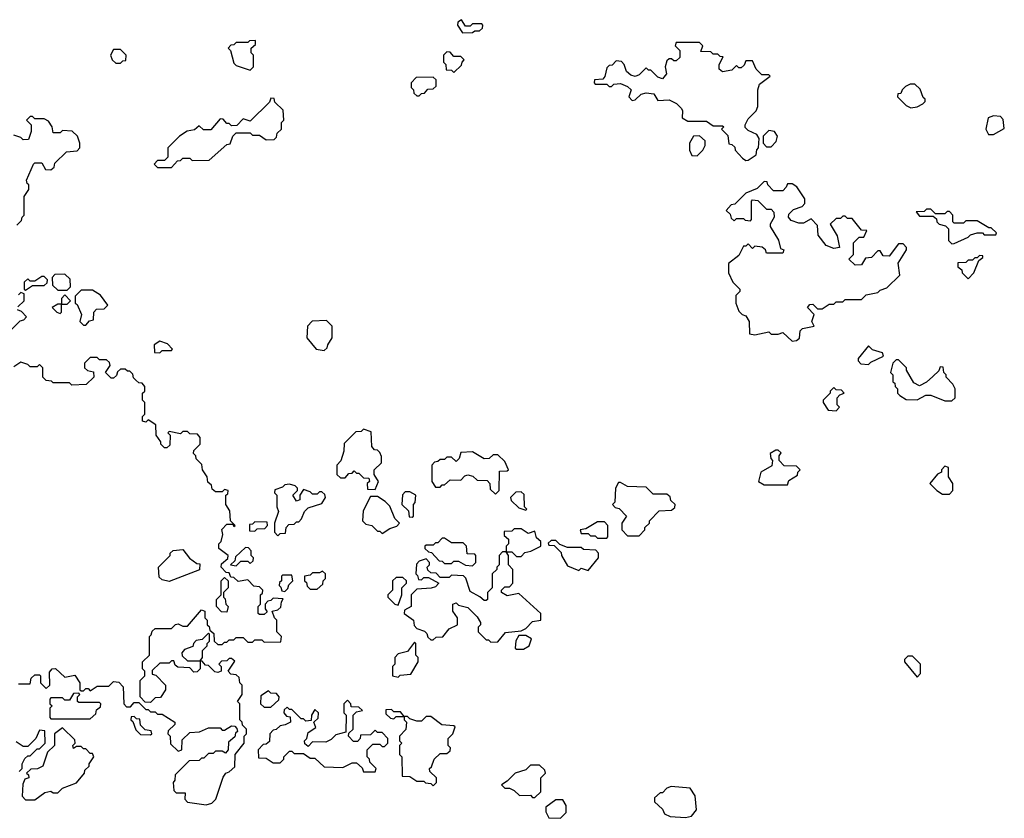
# Model space of a CAD drawing. Extents: x 2769579 to 2883812, y 684207 to 828660.
# Tile 124 of 256: x 2833560 to 2837812, y 714440 to 717888. Entities that reach past the tile are written whole.
import ezdxf

# ---------------------------------------------------------------- set-up
doc = ezdxf.new("R2010")
doc.units = 0

msp = doc.modelspace()

# ---------------------------------------------------------------- linework, layer by layer
at = {"layer": '0CON02XD'}
for points in [[(2835471.7, 717831.7), (2835515, 717832.5), (2835525, 717840), (2835545, 717840), (2835558.3, 717851.7), (2835560, 717865), (2835555, 717870), (2835515, 717870), (2835505, 717860), (2835485, 717860), (2835468.3, 717888.3), (2835451.7, 717878.3), (2835450, 717865), (2835471.7, 717831.7)], [(2834555, 717670), (2834570, 717685), (2834570, 717735), (2834560, 717745), (2834560, 717765), (2834578.3, 717781.7), (2834578.3, 717798.3), (2834553, 717797), (2834545, 717790), (2834495, 717790), (2834485, 717780), (2834471.7, 717778.3), (2834460, 717765), (2834470, 717755), (2834485, 717700), (2834495, 717690), (2834555, 717670)], [(2836695, 717280), (2836705, 717282.5), (2836740, 717305), (2836743, 717327), (2836750, 717335), (2836752.5, 717375), (2836743, 717393), (2836705, 717410), (2836693, 717423), (2836692.5, 717435), (2836705, 717460), (2836740, 717495), (2836747, 717513), (2836747.5, 717585), (2836755, 717610), (2836800, 717645), (2836795, 717650), (2836765, 717650), (2836740, 717675), (2836725, 717710), (2836695, 717710), (2836688.3, 717691.7), (2836675, 717680), (2836665, 717680), (2836655, 717690), (2836635, 717670), (2836595, 717662.5), (2836580, 717675), (2836580, 717695), (2836598.3, 717728.3), (2836585, 717730), (2836575, 717740), (2836555, 717740), (2836545, 717750), (2836501.7, 717751.7), (2836510, 717775), (2836495, 717790), (2836395, 717790), (2836390, 717775), (2836410, 717755), (2836410, 717725), (2836395, 717710), (2836385, 717710), (2836375, 717720), (2836365, 717720), (2836355, 717710), (2836347.5, 717685), (2836352.5, 717655), (2836335, 717632.5), (2836315, 717640), (2836285, 717670), (2836275, 717670), (2836265, 717680), (2836235, 717650), (2836217.5, 717642.5), (2836198.3, 717648.3), (2836180, 717665), (2836170, 717695), (2836158.3, 717708.3), (2836135, 717710), (2836118.3, 717691.7), (2836105, 717690), (2836095, 717680), (2836087, 717643), (2836078.3, 717631.7), (2836041.7, 717628.3), (2836040, 717615), (2836045, 717610), (2836095, 717610), (2836105, 717600), (2836115, 717600), (2836125, 717610), (2836155, 717612.5), (2836185, 717600), (2836200, 717585), (2836190, 717555), (2836205, 717540), (2836218.3, 717541.7), (2836243, 717567), (2836265, 717572.5), (2836298.3, 717568.3), (2836315, 717540), (2836365, 717542.5), (2836396.1, 717526.1), (2836417.5, 717505), (2836422.5, 717495), (2836420, 717465), (2836445, 717450), (2836525, 717450), (2836555, 717430), (2836595, 717430), (2836600, 717425), (2836590, 717415), (2836618.3, 717388.3), (2836621.7, 717351.7), (2836635, 717350), (2836648.3, 717338.3), (2836650, 717325), (2836680.7, 717290.7), (2836695, 717280)], [(2833995, 717700), (2834005, 717710), (2834018.3, 717711.7), (2834020, 717735), (2833995, 717760), (2833965, 717760), (2833952.5, 717735), (2833960, 717715), (2833975, 717700), (2833995, 717700)], [(2835435, 717660), (2835468.3, 717691.7), (2835470, 717705), (2835480, 717715), (2835465, 717730), (2835435, 717730), (2835418.3, 717748.3), (2835405, 717750), (2835390, 717735), (2835390, 717705), (2835400, 717695), (2835401.7, 717671.7), (2835425, 717670), (2835435, 717660)], [(2835285, 717560), (2835295, 717570), (2835308.3, 717571.7), (2835321.7, 717588.3), (2835345, 717590), (2835358.3, 717601.7), (2835358.3, 717628.3), (2835345, 717640), (2835271.7, 717638.3), (2835250, 717615), (2835250, 717595), (2835260, 717585), (2835261.7, 717571.7), (2835275, 717560), (2835285, 717560)], [(2837408.3, 717508.3), (2837435, 717512.5), (2837460, 717525), (2837470, 717535), (2837470, 717545), (2837461.7, 717551.7), (2837448.3, 717588.3), (2837425, 717610), (2837405, 717610), (2837385, 717600), (2837370, 717585), (2837365, 717570), (2837351.7, 717568.3), (2837350, 717555), (2837388.3, 717518.3), (2837408.3, 717508.3)], [(2834215, 717250), (2834241.7, 717278.3), (2834255, 717280), (2834265, 717290), (2834295, 717290), (2834305, 717280), (2834378.3, 717281.7), (2834455, 717350), (2834468.3, 717351.7), (2834480, 717385), (2834495, 717400), (2834555, 717400), (2834565, 717390), (2834595, 717390), (2834625, 717370), (2834658.3, 717371.7), (2834668.3, 717381.7), (2834671.7, 717398.3), (2834690, 717415), (2834690, 717445), (2834700, 717455), (2834698.3, 717498.3), (2834661.7, 717531.7), (2834658.3, 717548.3), (2834645, 717550), (2834638.3, 717531.7), (2834555, 717450), (2834525, 717460), (2834498.3, 717431.7), (2834475, 717430), (2834465, 717440), (2834455, 717440), (2834438.3, 717458.3), (2834425, 717460), (2834385, 717412.5), (2834353, 717413), (2834335, 717430), (2834315, 717412.5), (2834283, 717407), (2834250, 717385), (2834200, 717335), (2834200, 717295), (2834185, 717280), (2834155, 717280), (2834140, 717265), (2834155, 717250), (2834215, 717250)], [(2833548.3, 717001.7), (2833568.3, 717021.7), (2833570, 717035), (2833580, 717045), (2833580, 717125), (2833600, 717155), (2833600, 717175), (2833591.7, 717181.7), (2833590, 717195), (2833620, 717265), (2833625, 717270), (2833655, 717270), (2833671.7, 717241.7), (2833695, 717240), (2833708.3, 717251.7), (2833711.7, 717268.3), (2833761.7, 717318.3), (2833808.3, 717321.7), (2833820, 717335), (2833820, 717355), (2833810, 717385), (2833787, 717407), (2833745, 717410), (2833735, 717400), (2833705, 717400), (2833700, 717425), (2833685, 717450), (2833665, 717460), (2833625, 717460), (2833615, 717470), (2833605, 717470), (2833590, 717455), (2833610, 717435), (2833610, 717405), (2833598.3, 717371.7), (2833575, 717370), (2833565, 717380), (2833535, 717390)], [(2837765, 717392.5), (2837811.7, 717418.3), (2837807, 717457), (2837795, 717470), (2837765, 717472.5), (2837742.5, 717465), (2837732.5, 717415), (2837743.3, 717393.3), (2837765, 717392.5)], [(2836485, 717300), (2836510, 717325), (2836520, 717345), (2836520, 717365), (2836495, 717387.5), (2836470, 717385), (2836452.5, 717355), (2836452.5, 717325), (2836461.7, 717301.7), (2836485, 717300)], [(2836805, 717340), (2836827, 717363), (2836832.5, 717385), (2836820, 717405), (2836795, 717410), (2836770, 717385), (2836770, 717355), (2836785, 717340), (2836805, 717340)], [(2836895, 716500), (2836915, 716502.5), (2836927, 716513), (2836930, 716545), (2836940, 716555), (2836990, 716565), (2836980, 716585), (2836990, 716615), (2836962.5, 716645), (2836971.7, 716658.3), (2836985, 716660), (2837005, 716640), (2837025, 716640), (2837055, 716660), (2837075, 716660), (2837085, 716670), (2837115, 716670), (2837125, 716680), (2837195, 716680), (2837215, 716700), (2837265, 716710), (2837275, 716720), (2837305, 716730), (2837360, 716785), (2837353, 716837), (2837390, 716895), (2837390, 716905), (2837375, 716920), (2837355, 716920), (2837315, 716867.5), (2837288.3, 716868.3), (2837275, 716890), (2837265, 716890), (2837238.3, 716861.7), (2837211.7, 716858.3), (2837195, 716830), (2837168.3, 716828.3), (2837140, 716855), (2837160, 716875), (2837160, 716925), (2837185, 716950), (2837205, 716950), (2837218.3, 716978.3), (2837195, 716980), (2837155, 717030), (2837135, 717030), (2837125, 717040), (2837115, 717040), (2837105, 717030), (2837085, 717030), (2837060, 717005), (2837090, 716955), (2837100, 716905), (2837075, 716900), (2837043, 716913), (2837008.3, 716958.3), (2837005, 717000), (2836978.3, 717028.3), (2836945, 717010), (2836925, 717010), (2836891.7, 717021.7), (2836880, 717035), (2836881.7, 717048.3), (2836901.7, 717068.3), (2836938.3, 717081.7), (2836950, 717095), (2836950, 717115), (2836916.4, 717166.4), (2836895, 717180), (2836875, 717180), (2836870, 717165), (2836855, 717150), (2836815, 717150), (2836790, 717175), (2836788.3, 717188.3), (2836775, 717190), (2836745, 717160), (2836695, 717140), (2836648.3, 717091.7), (2836631.7, 717088.3), (2836610, 717065), (2836628.3, 717048.3), (2836631.7, 717031.7), (2836645, 717020), (2836655, 717030), (2836685, 717030), (2836693, 717023), (2836715, 717020), (2836720, 717025), (2836720, 717105), (2836725, 717110), (2836747, 717107), (2836785, 717070), (2836805, 717070), (2836817, 717057), (2836817.5, 717035), (2836800, 717005), (2836800, 716995), (2836837, 716937), (2836845, 716900), (2836860, 716895), (2836855, 716880), (2836785, 716880), (2836780, 716895), (2836766.7, 716906.7), (2836735, 716910), (2836725, 716900), (2836705, 716920), (2836695, 716910), (2836685, 716910), (2836665, 716870), (2836620, 716835), (2836620, 716795), (2836640, 716755), (2836670, 716725), (2836670, 716715), (2836653, 716697), (2836652.5, 716665), (2836665, 716630), (2836680, 716615), (2836695, 716610), (2836710, 716585), (2836711.7, 716531.7), (2836735, 716527.5), (2836795, 716540), (2836805, 716530), (2836835, 716530), (2836855, 716537.5), (2836895, 716500)], [(2837585, 716920), (2837595, 716922.5), (2837655, 716950), (2837665, 716960), (2837695, 716967.5), (2837717.5, 716967.5), (2837725, 716960), (2837775, 716960), (2837778.3, 716968.3), (2837755, 716990), (2837745, 716990), (2837695, 717020), (2837645, 717020), (2837635, 717010), (2837595, 717010), (2837590, 717015), (2837590, 717045), (2837575, 717060), (2837565, 717060), (2837555, 717050), (2837515, 717050), (2837495, 717070), (2837475, 717070), (2837465, 717060), (2837431.7, 717058.3), (2837445, 717040), (2837505, 717040), (2837518.3, 717028.3), (2837520, 717015), (2837530, 717005), (2837558.3, 716998.3), (2837570, 716985), (2837570, 716935), (2837585, 716920)], [(2837655, 716770), (2837680, 716795), (2837701.7, 716848.3), (2837718.3, 716861.7), (2837718.3, 716868.3), (2837705, 716870), (2837695, 716860), (2837685, 716860), (2837675, 716850), (2837655, 716850), (2837645, 716840), (2837611.7, 716838.3), (2837611.7, 716821.7), (2837628.3, 716808.3), (2837630, 716795), (2837655, 716770)], [(2833765, 716720), (2833780, 716735), (2833778.3, 716768.3), (2833755, 716790), (2833711.7, 716788.3), (2833700, 716775), (2833701.7, 716741.7), (2833725, 716720), (2833765, 716720)], [(2833585, 716720), (2833615, 716740), (2833665, 716740), (2833678.3, 716751.7), (2833680, 716765), (2833665, 716780), (2833655, 716780), (2833625, 716760), (2833605, 716760), (2833595, 716770), (2833580, 716755), (2833580, 716725), (2833585, 716720)], [(2833551.7, 716648.3), (2833580, 716675), (2833580, 716705), (2833565, 716710), (2833555, 716700)], [(2833845, 716570), (2833861.7, 716588.3), (2833878.3, 716591.7), (2833880, 716625), (2833891.7, 716638.3), (2833925, 716640), (2833940, 716655), (2833908.3, 716698.3), (2833875, 716720), (2833825, 716720), (2833800, 716695), (2833800, 716665), (2833808.3, 716658.3), (2833827.5, 716615), (2833820, 716585), (2833835, 716570), (2833845, 716570)], [(2833735, 716620), (2833740, 716625), (2833740, 716660), (2833765, 716660), (2833780, 716675), (2833755, 716700), (2833740, 716685), (2833740, 716660), (2833725, 716660), (2833700, 716645), (2833720, 716625), (2833735, 716620)], [(2833515, 716540), (2833561.7, 716588.3), (2833578.3, 716591.7), (2833590, 716605), (2833568.3, 716628.3), (2833550, 716635)], [(2834875, 716460), (2834888.3, 716471.7), (2834890, 716485), (2834910, 716515), (2834910, 716565), (2834885, 716590), (2834823, 716587), (2834802.5, 716565), (2834800, 716515), (2834840, 716465), (2834875, 716460)], [(2834165, 716450), (2834175, 716460), (2834215, 716460), (2834220, 716465), (2834198.3, 716488.3), (2834165, 716500), (2834140, 716485), (2834141.7, 716451.7), (2834165, 716450)], [(2837225, 716400), (2837235, 716410), (2837290, 716435), (2837285, 716450), (2837243, 716463), (2837225, 716480), (2837180, 716425), (2837180, 716415), (2837191.7, 716401.7), (2837225, 716400)], [(2834465, 715500), (2834451.7, 715501.7), (2834430, 715525), (2834431.7, 715538.3), (2834458.3, 715561.7), (2834460, 715575), (2834420, 715605), (2834420, 715625), (2834430, 715635), (2834437.5, 715665), (2834432.5, 715687.5), (2834455, 715710), (2834480, 715710), (2834485, 715700), (2834490, 715705), (2834470, 715725), (2834467, 715767), (2834450, 715795), (2834450, 715835), (2834458.3, 715841.7), (2834460, 715855), (2834445, 715860), (2834435, 715850), (2834405, 715850), (2834391.7, 715861.7), (2834388.3, 715878.3), (2834371.7, 715891.7), (2834370, 715915), (2834350, 715945), (2834347, 715967), (2834321.7, 715991.7), (2834320, 716005), (2834310, 716015), (2834311.7, 716028.3), (2834340, 716055), (2834340, 716085), (2834328.3, 716098.3), (2834295, 716100), (2834285, 716110), (2834265, 716110), (2834255, 716100), (2834205, 716110), (2834200, 716105), (2834210, 716095), (2834208.3, 716051.7), (2834195, 716040), (2834185, 716040), (2834170, 716055), (2834170, 716065), (2834150, 716095), (2834148.3, 716138.3), (2834115, 716160), (2834105, 716150), (2834090, 716155), (2834090, 716175), (2834100, 716185), (2834100, 716235), (2834090, 716245), (2834090, 716275), (2834100, 716285), (2834100, 716305), (2834088.3, 716318.3), (2834075, 716320), (2834061.7, 716331.7), (2834051.7, 716341.7), (2834048.3, 716358.3), (2834035, 716370), (2834025, 716370), (2834015, 716380), (2833995, 716380), (2833981.7, 716368.3), (2833978.3, 716351.7), (2833965, 716340), (2833955, 716340), (2833930, 716365), (2833950, 716395), (2833948.3, 716408.3), (2833935, 716420), (2833905, 716420), (2833895, 716430), (2833865, 716430), (2833840, 716405), (2833840, 716385), (2833853, 716373), (2833878.3, 716368.3), (2833880, 716345), (2833847, 716313), (2833785, 716310), (2833775, 716320), (2833705, 716320), (2833697, 716327), (2833675, 716330), (2833660, 716345), (2833660, 716385), (2833645, 716400), (2833635, 716390), (2833605, 716390), (2833595, 716400), (2833565, 716410), (2833535, 716390)], [(2837585, 716242.5), (2837600, 716255), (2837600, 716295), (2837590, 716315), (2837560, 716345), (2837560, 716355), (2837550, 716365), (2837548.3, 716388.3), (2837535, 716390), (2837528.3, 716371.7), (2837503, 716347), (2837475, 716322.5), (2837445, 716307.5), (2837420.7, 716320.7), (2837390, 716375), (2837390, 716385), (2837355, 716420), (2837345, 716420), (2837330, 716405), (2837320, 716365), (2837330, 716355), (2837330, 716325), (2837338.3, 716318.3), (2837340, 716305), (2837350, 716295), (2837350, 716275), (2837360, 716265), (2837388.3, 716248.3), (2837435, 716247.5), (2837473, 716267), (2837495, 716267.5), (2837555, 716242.5), (2837585, 716242.5)], [(2837085, 716200), (2837100, 716215), (2837090, 716225), (2837090, 716255), (2837101.7, 716268.3), (2837120, 716275), (2837108.3, 716288.3), (2837085, 716290), (2837075, 716300), (2837060, 716285), (2837060, 716275), (2837030, 716245), (2837030, 716235), (2837051.7, 716201.7), (2837085, 716200)], [(2835095, 715860), (2835110, 715895), (2835090, 715925), (2835090, 715945), (2835122.5, 715975), (2835121.7, 716001.7), (2835115, 716020), (2835105, 716030), (2835091.7, 716031.7), (2835080, 716045), (2835078.3, 716108.3), (2835045, 716120), (2835035, 716110), (2835011.7, 716108.3), (2834961.7, 716058.3), (2834960, 716025), (2834947, 715983), (2834930, 715965), (2834930, 715925), (2834945, 715910), (2834965, 715910), (2834981.7, 715928.3), (2834995, 715930), (2835005, 715940), (2835015, 715930), (2835025, 715930), (2835045, 715910), (2835068.3, 715908.3), (2835070, 715895), (2835060, 715885), (2835061.7, 715861.7), (2835095, 715860)], [(2836875, 715880), (2836881.7, 715898.3), (2836918.3, 715921.7), (2836920, 715935), (2836930, 715945), (2836915, 715960), (2836861.7, 715961.7), (2836840, 715985), (2836840, 716005), (2836848.3, 716018.3), (2836835, 716030), (2836825, 716030), (2836800, 716015), (2836803, 715993), (2836810, 715985), (2836808.3, 715961.7), (2836760, 715935), (2836750, 715895), (2836775, 715880), (2836875, 715880)], [(2835615, 715840), (2835630, 715855), (2835631.7, 715938.3), (2835665, 715940), (2835670, 715945), (2835655, 715980), (2835625, 716010), (2835605, 716010), (2835587, 715993), (2835565, 715992.5), (2835515, 716022.5), (2835465, 716020), (2835457, 715993), (2835445, 715980), (2835425, 716000), (2835405, 716000), (2835395, 715990), (2835375, 715990), (2835365, 715980), (2835351.7, 715978.3), (2835340, 715965), (2835340, 715895), (2835355, 715870), (2835375, 715870), (2835385, 715880), (2835395, 715880), (2835418.3, 715901.7), (2835465, 715900), (2835481.7, 715918.3), (2835495, 715922.5), (2835517, 715917), (2835535, 715900), (2835578.3, 715898.3), (2835590, 715885), (2835591.7, 715861.7), (2835615, 715840)], [(2837575, 715840), (2837590, 715855), (2837590, 715885), (2837570, 715915), (2837570, 715955), (2837555, 715960), (2837540, 715945), (2837540, 715935), (2837523.6, 715926.4), (2837490, 715885), (2837520, 715855), (2837545, 715840), (2837575, 715840)], [(2834675, 715660), (2834685, 715670), (2834708.3, 715671.7), (2834710, 715695), (2834721.7, 715708.3), (2834745, 715710), (2834755, 715720), (2834765, 715720), (2834777, 715733), (2834790, 715765), (2834805, 715780), (2834865, 715800), (2834880, 715825), (2834878.3, 715838.3), (2834865, 715850), (2834855, 715850), (2834845, 715840), (2834825, 715840), (2834815, 715850), (2834785, 715860), (2834770, 715835), (2834770, 715815), (2834755, 715810), (2834740, 715835), (2834760, 715855), (2834760, 715865), (2834750, 715875), (2834725, 715882.5), (2834705, 715880), (2834695, 715870), (2834661.7, 715858.3), (2834660, 715845), (2834670, 715835), (2834670, 715785), (2834677.5, 715765), (2834660, 715715), (2834660, 715675), (2834675, 715660)], [(2836235, 715660), (2836260, 715685), (2836260, 715695), (2836280, 715715), (2836280, 715725), (2836321.7, 715768.3), (2836375, 715770), (2836388.3, 715781.7), (2836390, 715795), (2836371.7, 715811.7), (2836368.3, 715828.3), (2836355, 715840), (2836295, 715840), (2836265, 715870), (2836185, 715872.5), (2836155, 715890), (2836145, 715890), (2836132.5, 715865), (2836130, 715805), (2836120, 715795), (2836131.7, 715781.7), (2836148.3, 715778.3), (2836180, 715745), (2836160, 715715), (2836160, 715685), (2836185, 715660), (2836235, 715660)], [(2835125, 715670), (2835158.3, 715691.7), (2835188.3, 715701.7), (2835200, 715715), (2835180, 715735), (2835158.3, 715788.3), (2835138.3, 715808.3), (2835105, 715830), (2835075, 715830), (2835043, 715767), (2835040, 715725), (2835055, 715710), (2835080, 715705), (2835105, 715680), (2835115, 715680), (2835125, 715670)], [(2835255, 715740), (2835260, 715745), (2835260, 715795), (2835267, 715803), (2835270, 715835), (2835245, 715850), (2835225, 715850), (2835213, 715837), (2835210, 715795), (2835238.3, 715768.3), (2835241.7, 715741.7), (2835255, 715740)], [(2835745, 715770), (2835750, 715775), (2835740, 715785), (2835738.3, 715838.3), (2835725, 715850), (2835701.7, 715848.3), (2835680, 715825), (2835681.7, 715811.7), (2835715, 715780), (2835745, 715770)], [(2834575, 715680), (2834585, 715690), (2834618.3, 715691.7), (2834630, 715705), (2834628.3, 715718.3), (2834575, 715720), (2834565, 715710), (2834551.7, 715708.3), (2834551.7, 715681.7), (2834575, 715680)], [(2835595, 715200), (2835625, 715202.5), (2835658.3, 715241.7), (2835725, 715250), (2835745, 715260), (2835775, 715290), (2835810, 715295), (2835810, 715325), (2835715, 715410), (2835665, 715400), (2835640, 715415), (2835640, 715425), (2835655, 715440), (2835675, 715440), (2835690, 715455), (2835690, 715515), (2835670, 715535), (2835670, 715575), (2835660, 715590), (2835685, 715590), (2835705, 715570), (2835725, 715570), (2835741.7, 715588.3), (2835767, 715593), (2835810, 715615), (2835810, 715635), (2835791.7, 715651.7), (2835785, 715680), (2835755, 715670), (2835725, 715690), (2835695, 715690), (2835685, 715680), (2835651.7, 715678.3), (2835651.7, 715661.7), (2835670, 715645), (2835670, 715625), (2835660, 715615), (2835660, 715590), (2835645, 715590), (2835630, 715575), (2835630, 715535), (2835620, 715525), (2835620, 715515), (2835600, 715495), (2835600, 715435), (2835580, 715415), (2835580, 715385), (2835575, 715380), (2835565, 715380), (2835547, 715397), (2835505, 715420), (2835487, 715477), (2835477, 715487), (2835425, 715490), (2835415, 715480), (2835375, 715480), (2835358.3, 715498.3), (2835335, 715500), (2835321.7, 715511.7), (2835320, 715525), (2835330, 715535), (2835330, 715545), (2835315, 715560), (2835285, 715550), (2835273, 715537), (2835270, 715495), (2835278.3, 715488.3), (2835281.7, 715471.7), (2835295, 715470), (2835305, 715480), (2835325, 715480), (2835370, 715455), (2835355, 715440), (2835336.4, 715433.6), (2835275, 715430), (2835250, 715405), (2835250, 715355), (2835221.7, 715338.3), (2835220, 715325), (2835260, 715295), (2835263, 715273), (2835275, 715260), (2835308.3, 715248.3), (2835318.3, 715238.3), (2835321.7, 715221.7), (2835335, 715210), (2835345, 715210), (2835358.3, 715221.7), (2835387, 715223), (2835415, 715257.5), (2835450, 715275), (2835450, 715305), (2835430, 715335), (2835430, 715365), (2835445, 715370), (2835455, 715360), (2835495, 715350), (2835535, 715310), (2835550, 715285), (2835550, 715275), (2835540, 715265), (2835540, 715245), (2835575, 715210), (2835585, 715210), (2835595, 715200)], [(2836095, 715650), (2836100, 715655), (2836100, 715705), (2836085, 715720), (2836055, 715720), (2836005, 715690), (2835980, 715685), (2835985, 715670), (2836015, 715670), (2836025, 715660), (2836045, 715660), (2836055, 715650), (2836095, 715650)], [(2835515, 715530), (2835530, 715545), (2835530, 715575), (2835525, 715580), (2835491.7, 715581.7), (2835490, 715615), (2835475, 715630), (2835425, 715630), (2835395, 715650), (2835385, 715650), (2835365, 715630), (2835355, 715630), (2835345, 715620), (2835315, 715620), (2835310, 715615), (2835310, 715605), (2835325, 715590), (2835338.3, 715588.3), (2835371.7, 715551.7), (2835385, 715550), (2835395, 715540), (2835425, 715540), (2835435, 715550), (2835455, 715550), (2835485, 715532.5), (2835515, 715530)], [(2834205, 715462.5), (2834175, 715470), (2834161.7, 715481.7), (2834160, 715525), (2834210, 715575), (2834210, 715585), (2834223, 715597), (2834265, 715600), (2834293.6, 715563.6), (2834325, 715540), (2834338.3, 715538.3), (2834337, 715513), (2834205, 715462.5)], [(2834495, 715530), (2834515, 715550), (2834545, 715550), (2834555, 715540), (2834568.3, 715551.7), (2834570, 715565), (2834560, 715575), (2834560, 715595), (2834548.3, 715608.3), (2834535, 715610), (2834491.7, 715568.3), (2834488.3, 715551.7), (2834470, 715535), (2834495, 715530)], [(2836015, 715510), (2836060, 715565), (2836060, 715585), (2836048.3, 715598.3), (2835995, 715600), (2835985, 715610), (2835925, 715610), (2835891.7, 715621.7), (2835875, 715640), (2835855, 715640), (2835841.7, 715628.3), (2835845, 715620), (2835868.3, 715618.3), (2835898.3, 715588.3), (2835900, 715575), (2835925, 715530), (2835975, 715510), (2835985, 715520), (2836015, 715510)], [(2833555, 715020), (2833605, 715020), (2833610, 715045), (2833625, 715060), (2833645, 715060), (2833650, 715055), (2833650, 715025), (2833675, 715000), (2833690, 715015), (2833688.3, 715071.7), (2833700, 715085), (2833715, 715087.5), (2833755, 715050), (2833798.3, 715058.3), (2833820, 715025), (2833820, 714995), (2833825, 714990), (2833835, 714990), (2833845, 715000), (2833855, 715000), (2833865, 714990), (2833895, 715010), (2833945, 715010), (2833965, 715030), (2833988.3, 715028.3), (2834007.5, 715007.5), (2834010, 714935), (2834021.7, 714921.7), (2834038.3, 714921.7), (2834055, 714940), (2834075, 714940), (2834105, 714910), (2834115, 714910), (2834125, 714900), (2834145, 714900), (2834155, 714890), (2834175, 714890), (2834230, 714855), (2834230, 714845), (2834201.7, 714818.3), (2834200, 714805), (2834210, 714795), (2834211.7, 714761.7), (2834245, 714730), (2834260, 714735), (2834261.7, 714778.3), (2834295, 714810), (2834337, 714813), (2834375, 714830), (2834425, 714830), (2834435, 714820), (2834445, 714820), (2834475, 714840), (2834488.3, 714838.3), (2834498.3, 714828.3), (2834500, 714815), (2834491.7, 714808.3), (2834488.3, 714791.7), (2834461.7, 714768.3), (2834460, 714735), (2834448.3, 714721.7), (2834435, 714730), (2834405, 714730), (2834395, 714720), (2834375, 714720), (2834355, 714700), (2834345, 714700), (2834335, 714690), (2834291.7, 714688.3), (2834231.7, 714628.3), (2834230, 714605), (2834222.5, 714595), (2834225, 714560), (2834235, 714550), (2834275, 714550), (2834273, 714523), (2834285, 714510), (2834365, 714497.5), (2834390, 714505), (2834407, 714523), (2834438.3, 714618.3), (2834450, 714635), (2834465, 714640), (2834488.3, 714661.7), (2834490, 714715), (2834530, 714765), (2834530, 714795), (2834540, 714805), (2834540, 714825), (2834521.7, 714841.7), (2834520, 714855), (2834510, 714865), (2834510, 714935), (2834500, 714945), (2834520, 714975), (2834520, 715015), (2834510, 715025), (2834508.3, 715048.3), (2834495, 715060), (2834471.7, 715061.7), (2834460, 715075), (2834488.3, 715118.3), (2834475, 715130), (2834465, 715130), (2834455, 715120), (2834431.7, 715118.3), (2834420, 715105), (2834430, 715095), (2834430, 715075), (2834415, 715070), (2834403, 715073), (2834375, 715100), (2834361.7, 715101.7), (2834348.3, 715118.3), (2834340, 715120), (2834350, 715135), (2834350, 715165), (2834370, 715185), (2834370, 715195), (2834380, 715205), (2834380, 715235), (2834375, 715240), (2834348.3, 715211.7), (2834321.7, 715208.3), (2834310, 715195), (2834308.3, 715181.7), (2834271.7, 715168.3), (2834260, 715155), (2834261.7, 715141.7), (2834285, 715120), (2834340, 715120), (2834340, 715085), (2834327, 715073), (2834311.7, 715071.7), (2834295, 715090), (2834242.5, 715092.5), (2834231.7, 715101.7), (2834225, 715120), (2834215, 715120), (2834205, 715110), (2834165, 715110), (2834131.7, 715078.3), (2834131.7, 715061.7), (2834148.3, 715058.3), (2834190, 715015), (2834190, 714995), (2834168.3, 714961.7), (2834145, 714960), (2834125, 714940), (2834101.7, 714941.7), (2834080, 714965), (2834080, 715035), (2834100, 715055), (2834100, 715075), (2834090, 715085), (2834090, 715115), (2834120, 715145), (2834120, 715225), (2834128.3, 715231.7), (2834131.7, 715248.3), (2834145, 715260), (2834215, 715260), (2834233, 715277), (2834245, 715280), (2834265, 715270), (2834285, 715270), (2834345, 715340), (2834360, 715335), (2834360, 715305), (2834370, 715295), (2834370, 715275), (2834378.3, 715268.3), (2834381.7, 715251.7), (2834398.3, 715238.3), (2834400, 715205), (2834415, 715190), (2834435, 715190), (2834445, 715200), (2834455, 715200), (2834465, 715210), (2834485, 715210), (2834495, 715220), (2834525, 715220), (2834545, 715200), (2834565, 715200), (2834575, 715210), (2834605, 715210), (2834615, 715200), (2834688.3, 715201.7), (2834690, 715225), (2834670, 715245), (2834670, 715295), (2834660, 715305), (2834650, 715335), (2834675, 715340), (2834688.3, 715351.7), (2834690, 715375), (2834698.3, 715388.3), (2834655, 715390), (2834645, 715380), (2834631.7, 715378.3), (2834620, 715365), (2834620, 715345), (2834628.3, 715331.7), (2834615, 715320), (2834595, 715320), (2834590, 715325), (2834590, 715355), (2834600, 715365), (2834600, 715405), (2834608.3, 715411.7), (2834610, 715425), (2834595, 715440), (2834571.7, 715441.7), (2834545, 715470), (2834503, 715463), (2834485, 715480), (2834471.7, 715481.7), (2834465, 715500)], [(2834455, 715330), (2834431.7, 715331.7), (2834410, 715355), (2834410, 715385), (2834430, 715405), (2834430, 715465), (2834445, 715480), (2834460, 715465), (2834460, 715435), (2834440, 715415), (2834440, 715395), (2834447, 715387), (2834450, 715365), (2834460, 715355), (2834455, 715330)], [(2834705, 715420), (2834718.3, 715431.7), (2834721.7, 715448.3), (2834740, 715465), (2834735, 715490), (2834695, 715490), (2834690, 715485), (2834690, 715465), (2834681.7, 715458.3), (2834680, 715445), (2834688.3, 715438.3), (2834691.7, 715421.7), (2834705, 715420)], [(2834845, 715430), (2834868.3, 715451.7), (2834870, 715465), (2834880, 715475), (2834880, 715495), (2834867.5, 715507.5), (2834855, 715500), (2834825, 715500), (2834815, 715490), (2834790, 715485), (2834790, 715465), (2834798.3, 715458.3), (2834801.7, 715441.7), (2834815, 715430), (2834845, 715430)], [(2835195, 715360), (2835210, 715405), (2835210, 715435), (2835230, 715455), (2835230, 715465), (2835215, 715480), (2835185, 715480), (2835170, 715465), (2835170, 715425), (2835150, 715405), (2835150, 715395), (2835180, 715365), (2835195, 715360)], [(2835735, 715170), (2835760, 715185), (2835770, 715215), (2835745, 715230), (2835715, 715230), (2835703, 715207), (2835700, 715175), (2835705, 715170), (2835735, 715170)], [(2835195, 715050), (2835202.5, 715057.5), (2835248.3, 715061.7), (2835280, 715115), (2835280, 715135), (2835270, 715145), (2835270, 715195), (2835265, 715200), (2835235, 715160), (2835195, 715150), (2835180, 715135), (2835180, 715105), (2835170, 715095), (2835170, 715055), (2835195, 715050)], [(2837435, 715050), (2837450, 715065), (2837450, 715105), (2837415, 715140), (2837395, 715140), (2837380, 715125), (2837380, 715115), (2837435, 715050)], [(2833865, 714870), (2833888.3, 714891.7), (2833891.7, 714908.3), (2833908.3, 714921.7), (2833910, 714935), (2833905, 714940), (2833815, 714940), (2833810, 714945), (2833810, 714965), (2833820, 714975), (2833815, 714980), (2833791.7, 714978.3), (2833775, 714950), (2833755, 714950), (2833745, 714960), (2833695, 714960), (2833690, 714955), (2833690, 714935), (2833700, 714925), (2833690, 714915), (2833690, 714875), (2833695, 714870), (2833865, 714870)], [(2834645, 714920), (2834678.3, 714951.7), (2834680, 714965), (2834668.3, 714978.3), (2834645, 714980), (2834635, 714990), (2834601.7, 714968.3), (2834600, 714935), (2834615, 714920), (2834645, 714920)], [(2835095, 714640), (2835100, 714655), (2835071.7, 714681.7), (2835070, 714695), (2835060, 714705), (2835060, 714735), (2835085, 714760), (2835115, 714760), (2835125, 714750), (2835135, 714750), (2835150, 714765), (2835150, 714785), (2835125, 714810), (2835105, 714810), (2835095, 714820), (2835075, 714800), (2835031.7, 714798.3), (2835030, 714785), (2835018.3, 714771.7), (2835001.7, 714771.7), (2834980, 714795), (2834981.7, 714808.3), (2835000, 714825), (2835000, 714885), (2835015, 714900), (2835040, 714905), (2835025, 714920), (2834991.7, 714921.7), (2834990, 714935), (2834975, 714950), (2834960, 714935), (2834960, 714895), (2834970, 714885), (2834968.3, 714811.7), (2834925, 714800), (2834905, 714780), (2834881.7, 714768.3), (2834825, 714770), (2834805, 714750), (2834791.7, 714761.7), (2834790, 714775), (2834800, 714785), (2834805, 714810), (2834838.3, 714831.7), (2834830, 714855), (2834848.3, 714871.7), (2834850, 714895), (2834835, 714910), (2834820, 714885), (2834818.3, 714861.7), (2834795, 714860), (2834785, 714870), (2834775, 714870), (2834735, 714910), (2834725, 714910), (2834715, 714920), (2834701.7, 714908.3), (2834700, 714895), (2834711.7, 714881.7), (2834728.3, 714878.3), (2834730, 714855), (2834707, 714843), (2834685, 714840), (2834667, 714823), (2834655, 714820), (2834640, 714805), (2834638.3, 714771.7), (2834625, 714760), (2834611.7, 714758.3), (2834590, 714735), (2834591.7, 714701.7), (2834625, 714700), (2834655, 714680), (2834685, 714680), (2834700, 714695), (2834700, 714705), (2834725, 714730), (2834735, 714730), (2834745, 714720), (2834785, 714720), (2834815, 714700), (2834835, 714700), (2834875, 714662.5), (2834955, 714660), (2834995, 714680), (2835015, 714680), (2835038.3, 714658.3), (2835045, 714640), (2835095, 714640)], [(2834125, 714800), (2834130, 714805), (2834128.3, 714818.3), (2834101.7, 714821.7), (2834081.7, 714841.7), (2834078.3, 714868.3), (2834065, 714870), (2834055, 714880), (2834041.7, 714878.3), (2834040, 714865), (2834048.3, 714858.3), (2834061.7, 714821.7), (2834081.7, 714801.7), (2834125, 714800)], [(2835345, 714580), (2835360, 714595), (2835360, 714615), (2835331.7, 714641.7), (2835330, 714655), (2835338.3, 714661.7), (2835350, 714695), (2835375, 714720), (2835405, 714720), (2835418.3, 714731.7), (2835420, 714745), (2835410, 714755), (2835410, 714785), (2835430, 714805), (2835440, 714835), (2835435, 714840), (2835383, 714843), (2835335, 714880), (2835315, 714880), (2835295, 714860), (2835275, 714860), (2835245, 714870), (2835235, 714880), (2835220, 714880), (2835205, 714900), (2835175, 714900), (2835165, 714910), (2835141.7, 714908.3), (2835141.7, 714891.7), (2835161.7, 714871.7), (2835175, 714870), (2835185, 714880), (2835220, 714880), (2835220, 714865), (2835230, 714855), (2835227, 714823), (2835200, 714795), (2835200, 714775), (2835210, 714765), (2835200, 714755), (2835200, 714715), (2835210, 714705), (2835211.7, 714621.7), (2835245, 714620), (2835275, 714600), (2835305, 714600), (2835313, 714593), (2835335, 714590), (2835345, 714580)], [(2833558.3, 714641.7), (2833570, 714655), (2833570, 714675), (2833581.7, 714698.3), (2833595, 714710), (2833605, 714710), (2833635, 714740), (2833645, 714740), (2833670, 714765), (2833668.3, 714818.3), (2833645, 714820), (2833630, 714785), (2833595, 714750), (2833575, 714750), (2833545, 714770)], [(2833625, 714520), (2833668.3, 714551.7), (2833695, 714557.5), (2833705, 714550), (2833725, 714550), (2833745, 714570), (2833805, 714592.5), (2833840, 714635), (2833841.7, 714648.3), (2833860, 714665), (2833860, 714675), (2833880, 714705), (2833875, 714720), (2833865, 714720), (2833845, 714740), (2833835, 714740), (2833825, 714750), (2833805, 714750), (2833791.7, 714741.7), (2833790, 714755), (2833800, 714765), (2833798.3, 714778.3), (2833745, 714830), (2833710, 714805), (2833710, 714755), (2833680, 714725), (2833660, 714665), (2833637, 714653), (2833608.3, 714651.7), (2833590, 714635), (2833598.3, 714628.3), (2833600, 714615), (2833581.7, 714608.3), (2833573, 714587), (2833570, 714535), (2833585, 714520), (2833625, 714520)], [(2835785, 714530), (2835810, 714555), (2835810, 714615), (2835830, 714635), (2835828.3, 714648.3), (2835805, 714670), (2835765, 714670), (2835745, 714650), (2835700, 714635), (2835665, 714600), (2835640, 714585), (2835655, 714570), (2835675, 714570), (2835695, 714560), (2835718.3, 714538.3), (2835765, 714540), (2835775, 714530), (2835785, 714530)], [(2836435, 714443.8), (2836460.7, 714449.3), (2836483, 714477), (2836476.4, 714536.4), (2836455, 714570), (2836373, 714577), (2836355, 714570), (2836335, 714550), (2836325, 714550), (2836301.7, 714528.3), (2836301.7, 714511.7), (2836335, 714480), (2836345, 714460), (2836368.3, 714448.3), (2836435, 714443.8)], [(2835895, 714440), (2835920, 714465), (2835920, 714495), (2835905, 714520), (2835875, 714520), (2835831.7, 714488.3), (2835831.7, 714468.3), (2835845, 714442.5), (2835895, 714440)]]:
    msp.add_lwpolyline(points, dxfattribs=at)

doc.saveas('drawing.dxf')
